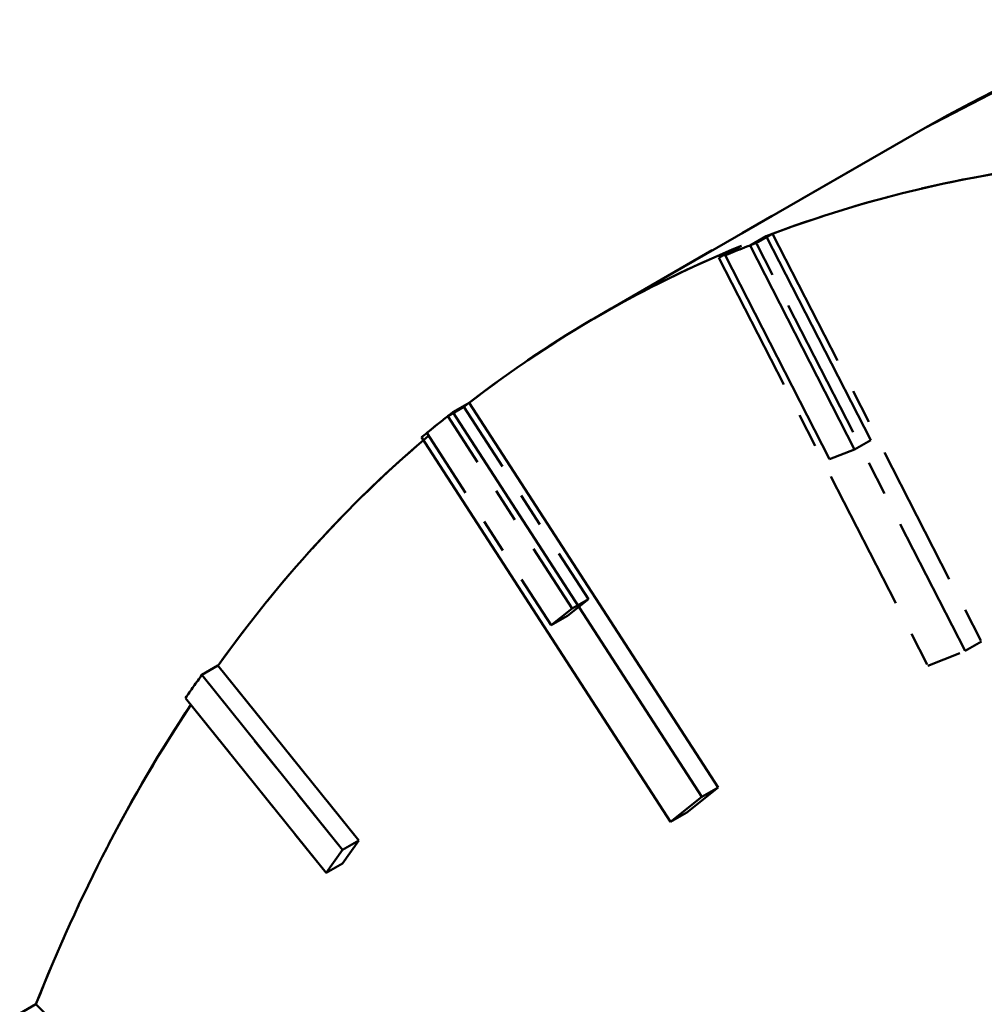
# Model space of a CAD drawing. Header units: millimetres. Extents: x 0 to 840, y 0 to 1188.
# Tile 9 of 25: x 628.88 to 631.68, y 272.48 to 275.34. Entities that reach past the tile are written whole.
import ezdxf

# ---------------------------------------------------------------- set-up
doc = ezdxf.new("R2010")
doc.units = ezdxf.units.MM
doc.header["$LTSCALE"] = 4
doc.linetypes.add('LONG_DASH_DOTTED', pattern=[0.3001, 0.2362, -0.0295, 0.0049, -0.0295])
doc.layers.add('Sichtbare Kanten(DIN)', color=7, linetype='Continuous', lineweight=50)
doc.layers.add('Überlagerung [Formatvorlage Phantomlinien(DIN)]', color=179, linetype='LONG_DASH_DOTTED', lineweight=50)

msp = doc.modelspace()

# ---------------------------------------------------------------- linework, layer by layer
at = {"layer": 'Sichtbare Kanten(DIN)'}
for p, q in [((631.5108, 275.025), (630.568, 274.4821)), ((631.0494, 274.7105), (631.0022, 274.6833)), ((631.0494, 274.7105), (631.3524, 274.1185)), ((630.9771, 274.682), (630.93, 274.6549)), ((631.3052, 274.0913), (631.0022, 274.6833)), ((630.93, 274.6549), (631.233, 274.0629)), ((630.1873, 274.2267), (630.1402, 274.1996)), ((630.1873, 274.2267), (630.9096, 273.1101)), ((630.8624, 273.083), (630.1402, 274.1996)), ((630.0493, 274.1266), (630.7715, 273.0101)), ((631.3524, 274.1185), (631.3052, 274.0913)), ((631.233, 274.0629), (631.3052, 274.0913)), ((629.4583, 273.4639), (629.4112, 273.4367)), ((629.4583, 273.4639), (629.8666, 272.9563)), ((629.8194, 272.9291), (629.4112, 273.4367)), ((629.3641, 273.3695), (629.7723, 272.8619)), ((630.9096, 273.1101), (630.8187, 273.0372)), ((630.9096, 273.1101), (630.8624, 273.083)), ((630.7715, 273.0101), (630.8624, 273.083)), ((630.8187, 273.0372), (630.7715, 273.0101)), ((629.8666, 272.9563), (629.8194, 272.889)), ((629.8666, 272.9563), (629.8194, 272.9291)), ((629.7723, 272.8619), (629.8194, 272.9291)), ((629.8194, 272.889), (629.7723, 272.8619)), ((628.93, 272.4806), (628.8829, 272.4535)), ((628.93, 272.4806), (629.373, 272.0391))]:
    msp.add_line(p, q, dxfattribs=at)
for centre, start_param, end_param in [((636.5012, 266.3592), 3.141593, 6.283185), ((635.5584, 265.8163), 6.029986, 6.191186), ((635.5584, 265.8163), 6.204519, 6.362385), ((635.5112, 265.7891), 6.191186, 6.204519), ((635.5112, 265.7891), 0.0792, 0.0992), ((635.5584, 265.8163), 0.108574, 0.257066), ((635.5112, 265.7891), 0.257066, 0.2704), ((635.5584, 265.8163), 0.279485, 0.431599)]:
    msp.add_ellipse(centre, major_axis=(-4.9903, 8.6658), ratio=0.578093, start_param=start_param, end_param=end_param, dxfattribs=at)
at = {"layer": 'Überlagerung [Formatvorlage Phantomlinien(DIN)]', "ltscale": 0.4372}
for p, q in [((631.5108, 275.025), (630.568, 274.4821)), ((631.5108, 275.025), (630.568, 274.4821)), ((631.0676, 274.7174), (631.6736, 273.5333)), ((631.0676, 274.7174), (631.6736, 273.5333)), ((631.6264, 273.5062), (631.0204, 274.6902)), ((631.6264, 273.5062), (631.0204, 274.6902)), ((630.9121, 274.6475), (631.5181, 273.4635)), ((630.9121, 274.6475), (631.5181, 273.4635))]:
    msp.add_line(p, q, dxfattribs=at)
at = {"layer": 'Überlagerung [Formatvorlage Phantomlinien(DIN)]', "ltscale": 0.021765}
for p, q in [((631.0676, 274.7174), (631.0204, 274.6902)), ((631.0676, 274.7174), (631.0204, 274.6902)), ((630.9592, 274.6747), (630.9121, 274.6475)), ((630.9592, 274.6747), (630.9121, 274.6475)), ((630.172, 274.2148), (630.1249, 274.1876)), ((630.172, 274.2148), (630.1249, 274.1876)), ((630.5331, 273.6565), (630.486, 273.6293)), ((630.5331, 273.6565), (630.486, 273.6293)), ((630.4725, 273.6079), (630.4254, 273.5807)), ((630.4725, 273.6079), (630.4254, 273.5807)), ((631.6736, 273.5333), (631.6264, 273.5062)), ((631.6736, 273.5333), (631.6264, 273.5062)), ((629.4583, 273.4639), (629.4112, 273.4367)), ((629.4583, 273.4639), (629.4112, 273.4367)), ((629.8666, 272.9563), (629.8194, 272.9291)), ((629.8666, 272.9563), (629.8194, 272.9291)), ((629.8194, 272.889), (629.7723, 272.8619)), ((629.8194, 272.889), (629.7723, 272.8619))]:
    msp.add_line(p, q, dxfattribs=at)
at = {"layer": 'Überlagerung [Formatvorlage Phantomlinien(DIN)]', "ltscale": 0.21855}
for p, q in [((630.172, 274.2148), (630.5331, 273.6565)), ((630.172, 274.2148), (630.5331, 273.6565)), ((630.486, 273.6293), (630.1249, 274.1876)), ((630.486, 273.6293), (630.1249, 274.1876)), ((630.0643, 274.139), (630.4254, 273.5807)), ((630.0643, 274.139), (630.4254, 273.5807)), ((629.4583, 273.4639), (629.8666, 272.9563)), ((629.4583, 273.4639), (629.8666, 272.9563)), ((629.8194, 272.9291), (629.4112, 273.4367)), ((629.8194, 272.9291), (629.4112, 273.4367)), ((629.3641, 273.3695), (629.7723, 272.8619)), ((629.3641, 273.3695), (629.7723, 272.8619))]:
    msp.add_line(p, q, dxfattribs=at)
at = {"layer": 'Überlagerung [Formatvorlage Phantomlinien(DIN)]', "ltscale": 0.04363}
for p, q in [((630.5331, 273.6565), (630.4725, 273.6079)), ((630.5331, 273.6565), (630.4725, 273.6079)), ((630.4254, 273.5807), (630.486, 273.6293)), ((630.4254, 273.5807), (630.486, 273.6293)), ((629.8666, 272.9563), (629.8194, 272.889)), ((629.8666, 272.9563), (629.8194, 272.889)), ((629.7723, 272.8619), (629.8194, 272.9291)), ((629.7723, 272.8619), (629.8194, 272.9291))]:
    msp.add_line(p, q, dxfattribs=at)
at = {"layer": 'Überlagerung [Formatvorlage Phantomlinien(DIN)]', "ltscale": 0.065495}
msp.add_line((631.5181, 273.4635), (631.6264, 273.5062), dxfattribs=at)
msp.add_line((631.5181, 273.4635), (631.6264, 273.5062), dxfattribs=at)
at = {"layer": 'Überlagerung [Formatvorlage Phantomlinien(DIN)]', "ltscale": 10.303528}
msp.add_ellipse((636.5012, 266.3592), major_axis=(-4.9903, 8.6658), ratio=0.578093, start_param=3.141593, end_param=6.283185, dxfattribs=at)
msp.add_ellipse((636.5012, 266.3592), major_axis=(-4.9903, 8.6658), ratio=0.578093, start_param=3.141593, end_param=6.283185, dxfattribs=at)
at = {"layer": 'Überlagerung [Formatvorlage Phantomlinien(DIN)]', "ltscale": 0.517661}
for start_param, end_param in [(6.029986, 6.187852), (6.029986, 6.187852), (6.207853, 6.365719), (6.207853, 6.365719)]:
    msp.add_ellipse((635.5584, 265.8163), major_axis=(-4.9903, 8.6658), ratio=0.578093, start_param=start_param, end_param=end_param, dxfattribs=at)
at = {"layer": 'Überlagerung [Formatvorlage Phantomlinien(DIN)]', "ltscale": 0.065496}
msp.add_ellipse((635.5112, 265.7891), major_axis=(-4.9903, 8.6658), ratio=0.578093, start_param=6.187852, end_param=6.207853, dxfattribs=at)
msp.add_ellipse((635.5112, 265.7891), major_axis=(-4.9903, 8.6658), ratio=0.578093, start_param=6.187852, end_param=6.207853, dxfattribs=at)
at = {"layer": 'Überlagerung [Formatvorlage Phantomlinien(DIN)]', "ltscale": 0.04363}
for start_param, end_param in [(0.082533, 0.095867), (0.082533, 0.095867), (0.257066, 0.2704), (0.257066, 0.2704)]:
    msp.add_ellipse((635.5112, 265.7891), major_axis=(-4.9903, 8.6658), ratio=0.578093, start_param=start_param, end_param=end_param, dxfattribs=at)
at = {"layer": 'Überlagerung [Formatvorlage Phantomlinien(DIN)]', "ltscale": 0.497852}
msp.add_ellipse((635.5584, 265.8163), major_axis=(-4.9903, 8.6658), ratio=0.578093, start_param=0.10524, end_param=0.257066, dxfattribs=at)
msp.add_ellipse((635.5584, 265.8163), major_axis=(-4.9903, 8.6658), ratio=0.578093, start_param=0.10524, end_param=0.257066, dxfattribs=at)
at = {"layer": 'Überlagerung [Formatvorlage Phantomlinien(DIN)]', "ltscale": 0.498796}
msp.add_ellipse((635.5584, 265.8163), major_axis=(-4.9903, 8.6658), ratio=0.578093, start_param=0.279485, end_param=0.431599, dxfattribs=at)
msp.add_ellipse((635.5584, 265.8163), major_axis=(-4.9903, 8.6658), ratio=0.578093, start_param=0.279485, end_param=0.431599, dxfattribs=at)

doc.saveas('drawing.dxf')
